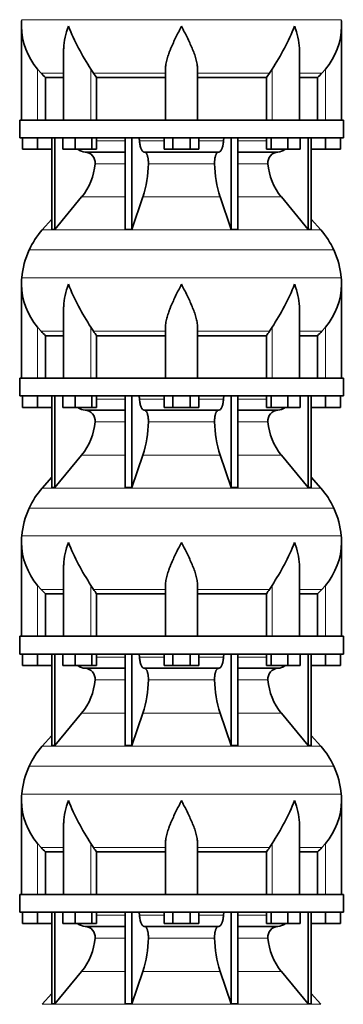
# Model space of a CAD drawing. Header units: millimetres. Extents: x 148 to 904, y -3227 to 2234.
# Tile 22 of 25: x 626 to 808, y 703 to 1257. Entities that reach past the tile are written whole.
import ezdxf

# ---------------------------------------------------------------- set-up
doc = ezdxf.new("R2010")
doc.units = ezdxf.units.MM
doc.layers.add('VSI134_DIFFUSORE', color=7, linetype='Continuous')

# ---------------------------------------------------------------- blocks, each defined once
blk = doc.blocks.new('SE3')
at = {"layer": 'VSI134_DIFFUSORE', "color": 4, "linetype": 'Continuous', "lineweight": 9}
for p, q in [((627.46, 1256.54), (807.11, 1256.54)), ((636.29, 1200.18), (636.29, 1228.78)), ((666.37, 1200.18), (666.37, 1228.78)), ((768.2, 1200.18), (768.2, 1228.78)), ((798.29, 1200.18), (798.29, 1228.78)), ((651.01, 1226.48), (638.3, 1226.48)), ((708.29, 1226.48), (667.8, 1226.48)), ((726.29, 1226.48), (766.78, 1226.48)), ((783.56, 1226.48), (796.28, 1226.48)), ((669.49, 1188.41), (685.59, 1188.41)), ((693.71, 1188.41), (707.47, 1188.41)), ((727.1, 1188.41), (740.86, 1188.41)), ((748.98, 1188.41), (765.08, 1188.41)), ((685.59, 1175.64), (668.66, 1175.64)), ((735.9, 1175.64), (698.68, 1175.64)), ((765.91, 1175.64), (748.98, 1175.64)), ((661.14, 1156.94), (685.59, 1156.94)), ((695.56, 1156.94), (739.01, 1156.94)), ((748.98, 1156.94), (773.43, 1156.94)), ((638.99, 1138.43), (795.58, 1138.43)), ((802.95, 1127.17), (631.62, 1127.17)), ((627.46, 1111.54), (807.11, 1111.54)), ((636.29, 1055.18), (636.29, 1083.78)), ((651.01, 1081.48), (638.3, 1081.48)), ((666.37, 1055.18), (666.37, 1083.78)), ((708.29, 1081.48), (667.8, 1081.48)), ((726.29, 1081.48), (766.78, 1081.48)), ((768.2, 1055.18), (768.2, 1083.78)), ((783.56, 1081.48), (796.28, 1081.48)), ((798.29, 1055.18), (798.29, 1083.78)), ((669.49, 1043.41), (685.59, 1043.41)), ((693.71, 1043.41), (707.47, 1043.41)), ((727.1, 1043.41), (740.86, 1043.41)), ((748.98, 1043.41), (765.08, 1043.41)), ((685.59, 1030.64), (668.66, 1030.64)), ((735.9, 1030.64), (698.68, 1030.64)), ((765.91, 1030.64), (748.98, 1030.64)), ((661.14, 1011.94), (685.59, 1011.94)), ((695.56, 1011.94), (739.01, 1011.94)), ((748.98, 1011.94), (773.43, 1011.94)), ((638.99, 993.43), (795.58, 993.43)), ((802.95, 982.17), (631.62, 982.17)), ((627.46, 966.54), (807.11, 966.54)), ((636.29, 910.18), (636.29, 938.78)), ((651.01, 936.48), (638.3, 936.48)), ((666.37, 910.18), (666.37, 938.78)), ((708.29, 936.48), (667.8, 936.48)), ((726.29, 936.48), (766.78, 936.48)), ((768.2, 910.18), (768.2, 938.78)), ((783.56, 936.48), (796.28, 936.48)), ((798.29, 910.18), (798.29, 938.78)), ((669.49, 898.41), (685.59, 898.41)), ((693.71, 898.41), (707.47, 898.41)), ((727.1, 898.41), (740.86, 898.41)), ((748.98, 898.41), (765.08, 898.41)), ((685.59, 885.64), (668.66, 885.64)), ((735.9, 885.64), (698.68, 885.64)), ((765.91, 885.64), (748.98, 885.64)), ((661.14, 866.94), (685.59, 866.94)), ((695.56, 866.94), (739.01, 866.94)), ((748.98, 866.94), (773.43, 866.94)), ((638.99, 848.43), (795.58, 848.43)), ((802.95, 837.17), (631.62, 837.17)), ((627.46, 821.54), (807.11, 821.54)), ((636.29, 765.18), (636.29, 793.78)), ((651.01, 791.48), (638.3, 791.48)), ((666.37, 765.18), (666.37, 793.78)), ((708.29, 791.48), (667.8, 791.48)), ((726.29, 791.48), (766.78, 791.48)), ((768.2, 765.18), (768.2, 793.78)), ((783.56, 791.48), (796.28, 791.48)), ((798.29, 765.18), (798.29, 793.78)), ((669.49, 753.41), (685.59, 753.41)), ((693.71, 753.41), (707.47, 753.41)), ((727.1, 753.41), (740.86, 753.41)), ((748.98, 753.41), (765.08, 753.41)), ((685.59, 740.64), (668.66, 740.64)), ((735.9, 740.64), (698.68, 740.64)), ((765.91, 740.64), (748.98, 740.64)), ((661.14, 721.94), (685.59, 721.94)), ((695.56, 721.94), (739.01, 721.94)), ((748.98, 721.94), (773.43, 721.94)), ((638.99, 703.43), (795.58, 703.43))]:
    blk.add_line(p, q, dxfattribs=at)
at = {"layer": 'VSI134_DIFFUSORE', "color": 7, "linetype": 'Continuous', "lineweight": 35}
for p, q in [((627.29, 1252.92), (627.29, 1200.18)), ((807.29, 1200.18), (807.29, 1252.92)), ((651.01, 1239.54), (651.01, 1200.18)), ((783.56, 1200.18), (783.56, 1239.54)), ((638.3, 1226.48), (636.29, 1228.78)), ((667.8, 1226.48), (666.37, 1228.78)), ((708.29, 1200.18), (708.29, 1228.78)), ((726.29, 1200.18), (726.29, 1228.78)), ((768.2, 1228.78), (766.78, 1226.48)), ((798.29, 1228.78), (796.28, 1226.48)), ((640.81, 1224.04), (651.01, 1224.04)), ((640.81, 1200.18), (640.81, 1224.04)), ((669.58, 1224.04), (708.29, 1224.04)), ((669.58, 1200.18), (669.58, 1224.04)), ((726.29, 1224.04), (765, 1224.04)), ((765, 1224.04), (765, 1200.18)), ((783.56, 1224.04), (793.76, 1224.04)), ((793.76, 1224.04), (793.76, 1200.18)), ((808.29, 1200.18), (626.29, 1200.18)), ((626.29, 1200.18), (626.29, 1190.18)), ((808.29, 1190.18), (808.29, 1200.18)), ((626.29, 1190.18), (808.29, 1190.18)), ((627.79, 1183.78), (627.79, 1190.18)), ((627.79, 1183.78), (627.79, 1190.18)), ((636.29, 1183.78), (636.29, 1190.18)), ((644.46, 1190.18), (644.46, 1138.73)), ((645.99, 1190.18), (645.99, 1138.73)), ((650.53, 1183.78), (650.53, 1190.18)), ((657.47, 1183.78), (657.47, 1190.18)), ((666.95, 1183.78), (666.95, 1190.18)), ((669.49, 1183.78), (669.49, 1190.18)), ((685.59, 1190.18), (685.59, 1138.73)), ((689.28, 1190.18), (689.28, 1138.73)), ((707.47, 1183.78), (707.47, 1190.18)), ((712.38, 1183.78), (712.38, 1190.18)), ((722.19, 1183.78), (722.19, 1190.18)), ((727.1, 1183.78), (727.1, 1190.18)), ((745.29, 1190.18), (745.29, 1138.73)), ((748.98, 1190.18), (748.98, 1138.73)), ((765.08, 1183.78), (765.08, 1190.18)), ((767.62, 1183.78), (767.62, 1190.18)), ((777.1, 1183.78), (777.1, 1190.18)), ((784.04, 1183.78), (784.04, 1190.18)), ((788.58, 1190.18), (788.58, 1138.73)), ((790.11, 1190.18), (790.11, 1138.73)), ((798.29, 1183.78), (798.29, 1190.18)), ((806.79, 1183.78), (806.79, 1190.18)), ((636.29, 1183.78), (627.79, 1183.78)), ((644.46, 1183.78), (636.29, 1183.78)), ((657.47, 1183.78), (650.53, 1183.78)), ((666.95, 1183.78), (657.47, 1183.78)), ((669.49, 1183.78), (666.95, 1183.78)), ((712.38, 1183.78), (707.47, 1183.78)), ((722.19, 1183.78), (712.38, 1183.78)), ((727.1, 1183.78), (722.19, 1183.78)), ((767.62, 1183.78), (765.08, 1183.78)), ((777.1, 1183.78), (767.62, 1183.78)), ((784.04, 1183.78), (777.1, 1183.78)), ((798.29, 1183.78), (790.11, 1183.78)), ((806.79, 1183.78), (798.29, 1183.78)), ((663.11, 1182.18), (685.59, 1182.18)), ((696.38, 1182.18), (738.2, 1182.18)), ((748.98, 1182.18), (771.46, 1182.18)), ((645.99, 1138.73), (661.14, 1156.94)), ((689.28, 1138.73), (695.56, 1156.94)), ((739.01, 1156.94), (745.29, 1138.73)), ((773.43, 1156.94), (788.58, 1138.73)), ((644.46, 1144.5), (638.99, 1138.43)), ((795.58, 1138.43), (790.11, 1144.5)), ((644.46, 1138.73), (645.99, 1138.73)), ((685.59, 1138.73), (689.28, 1138.73)), ((745.29, 1138.73), (748.98, 1138.73)), ((788.58, 1138.73), (790.11, 1138.73)), ((627.29, 1107.92), (627.29, 1055.18)), ((807.29, 1055.18), (807.29, 1107.92)), ((651.01, 1094.54), (651.01, 1055.18)), ((783.56, 1055.18), (783.56, 1094.54)), ((638.3, 1081.48), (636.29, 1083.78)), ((640.81, 1079.04), (651.01, 1079.04)), ((640.81, 1055.18), (640.81, 1079.04)), ((667.8, 1081.48), (666.37, 1083.78)), ((669.58, 1079.04), (708.29, 1079.04)), ((669.58, 1055.18), (669.58, 1079.04)), ((708.29, 1055.18), (708.29, 1083.78)), ((726.29, 1055.18), (726.29, 1083.78)), ((726.29, 1079.04), (765, 1079.04)), ((765, 1079.04), (765, 1055.18)), ((768.2, 1083.78), (766.78, 1081.48)), ((783.56, 1079.04), (793.76, 1079.04)), ((793.76, 1079.04), (793.76, 1055.18)), ((798.29, 1083.78), (796.28, 1081.48)), ((808.29, 1055.18), (626.29, 1055.18)), ((626.29, 1055.18), (626.29, 1045.18)), ((808.29, 1045.18), (808.29, 1055.18)), ((626.29, 1045.18), (808.29, 1045.18)), ((627.79, 1038.78), (627.79, 1045.18)), ((627.79, 1038.78), (627.79, 1045.18)), ((636.29, 1038.78), (636.29, 1045.18)), ((644.46, 1045.18), (644.46, 993.73)), ((645.99, 1045.18), (645.99, 993.73)), ((650.53, 1038.78), (650.53, 1045.18)), ((657.47, 1038.78), (657.47, 1045.18)), ((666.95, 1038.78), (666.95, 1045.18)), ((669.49, 1038.78), (669.49, 1045.18)), ((685.59, 1045.18), (685.59, 993.73)), ((689.28, 1045.18), (689.28, 993.73)), ((707.47, 1038.78), (707.47, 1045.18)), ((712.38, 1038.78), (712.38, 1045.18)), ((722.19, 1038.78), (722.19, 1045.18)), ((727.1, 1038.78), (727.1, 1045.18)), ((745.29, 1045.18), (745.29, 993.73)), ((748.98, 1045.18), (748.98, 993.73)), ((765.08, 1038.78), (765.08, 1045.18)), ((767.62, 1038.78), (767.62, 1045.18)), ((777.1, 1038.78), (777.1, 1045.18)), ((784.04, 1038.78), (784.04, 1045.18)), ((788.58, 1045.18), (788.58, 993.73)), ((790.11, 1045.18), (790.11, 993.73)), ((798.29, 1038.78), (798.29, 1045.18)), ((806.79, 1038.78), (806.79, 1045.18)), ((636.29, 1038.78), (627.79, 1038.78)), ((644.46, 1038.78), (636.29, 1038.78)), ((657.47, 1038.78), (650.53, 1038.78)), ((666.95, 1038.78), (657.47, 1038.78)), ((663.11, 1037.18), (685.59, 1037.18)), ((669.49, 1038.78), (666.95, 1038.78)), ((696.38, 1037.18), (738.2, 1037.18)), ((712.38, 1038.78), (707.47, 1038.78)), ((722.19, 1038.78), (712.38, 1038.78)), ((727.1, 1038.78), (722.19, 1038.78)), ((748.98, 1037.18), (771.46, 1037.18)), ((767.62, 1038.78), (765.08, 1038.78)), ((777.1, 1038.78), (767.62, 1038.78)), ((784.04, 1038.78), (777.1, 1038.78)), ((798.29, 1038.78), (790.11, 1038.78)), ((806.79, 1038.78), (798.29, 1038.78)), ((645.99, 993.73), (661.14, 1011.94)), ((689.28, 993.73), (695.56, 1011.94)), ((739.01, 1011.94), (745.29, 993.73)), ((773.43, 1011.94), (788.58, 993.73)), ((644.46, 999.5), (638.99, 993.43)), ((795.58, 993.43), (790.11, 999.5)), ((644.46, 993.73), (645.99, 993.73)), ((685.59, 993.73), (689.28, 993.73)), ((745.29, 993.73), (748.98, 993.73)), ((788.58, 993.73), (790.11, 993.73)), ((627.29, 962.92), (627.29, 910.18)), ((807.29, 910.18), (807.29, 962.92)), ((651.01, 949.54), (651.01, 910.18)), ((783.56, 910.18), (783.56, 949.54)), ((638.3, 936.48), (636.29, 938.78)), ((667.8, 936.48), (666.37, 938.78)), ((708.29, 910.18), (708.29, 938.78)), ((726.29, 910.18), (726.29, 938.78)), ((768.2, 938.78), (766.78, 936.48)), ((798.29, 938.78), (796.28, 936.48)), ((640.81, 934.04), (651.01, 934.04)), ((640.81, 910.18), (640.81, 934.04)), ((669.58, 934.04), (708.29, 934.04)), ((669.58, 910.18), (669.58, 934.04)), ((726.29, 934.04), (765, 934.04)), ((765, 934.04), (765, 910.18)), ((783.56, 934.04), (793.76, 934.04)), ((793.76, 934.04), (793.76, 910.18)), ((808.29, 910.18), (626.29, 910.18)), ((626.29, 910.18), (626.29, 900.18)), ((808.29, 900.18), (808.29, 910.18)), ((626.29, 900.18), (808.29, 900.18)), ((627.79, 893.78), (627.79, 900.18)), ((627.79, 893.78), (627.79, 900.18)), ((636.29, 893.78), (636.29, 900.18)), ((644.46, 900.18), (644.46, 848.73)), ((645.99, 900.18), (645.99, 848.73)), ((650.53, 893.78), (650.53, 900.18)), ((657.47, 893.78), (657.47, 900.18)), ((666.95, 893.78), (666.95, 900.18)), ((669.49, 893.78), (669.49, 900.18)), ((685.59, 900.18), (685.59, 848.73)), ((689.28, 900.18), (689.28, 848.73)), ((707.47, 893.78), (707.47, 900.18)), ((712.38, 893.78), (712.38, 900.18)), ((722.19, 893.78), (722.19, 900.18)), ((727.1, 893.78), (727.1, 900.18)), ((745.29, 900.18), (745.29, 848.73)), ((748.98, 900.18), (748.98, 848.73)), ((765.08, 893.78), (765.08, 900.18)), ((767.62, 893.78), (767.62, 900.18)), ((777.1, 893.78), (777.1, 900.18)), ((784.04, 893.78), (784.04, 900.18)), ((788.58, 900.18), (788.58, 848.73)), ((790.11, 900.18), (790.11, 848.73)), ((798.29, 893.78), (798.29, 900.18)), ((806.79, 893.78), (806.79, 900.18)), ((636.29, 893.78), (627.79, 893.78)), ((644.46, 893.78), (636.29, 893.78)), ((657.47, 893.78), (650.53, 893.78)), ((666.95, 893.78), (657.47, 893.78)), ((663.11, 892.18), (685.59, 892.18)), ((669.49, 893.78), (666.95, 893.78)), ((696.38, 892.18), (738.2, 892.18)), ((712.38, 893.78), (707.47, 893.78)), ((722.19, 893.78), (712.38, 893.78)), ((727.1, 893.78), (722.19, 893.78)), ((748.98, 892.18), (771.46, 892.18)), ((767.62, 893.78), (765.08, 893.78)), ((777.1, 893.78), (767.62, 893.78)), ((784.04, 893.78), (777.1, 893.78)), ((798.29, 893.78), (790.11, 893.78)), ((806.79, 893.78), (798.29, 893.78)), ((645.99, 848.73), (661.14, 866.94)), ((689.28, 848.73), (695.56, 866.94)), ((739.01, 866.94), (745.29, 848.73)), ((773.43, 866.94), (788.58, 848.73)), ((644.46, 854.5), (638.99, 848.43)), ((795.58, 848.43), (790.11, 854.5)), ((644.46, 848.73), (645.99, 848.73)), ((685.59, 848.73), (689.28, 848.73)), ((745.29, 848.73), (748.98, 848.73)), ((788.58, 848.73), (790.11, 848.73)), ((627.29, 817.92), (627.29, 765.18)), ((807.29, 765.18), (807.29, 817.92)), ((651.01, 804.54), (651.01, 765.18)), ((783.56, 765.18), (783.56, 804.54)), ((638.3, 791.48), (636.29, 793.78)), ((667.8, 791.48), (666.37, 793.78)), ((708.29, 765.18), (708.29, 793.78)), ((726.29, 765.18), (726.29, 793.78)), ((768.2, 793.78), (766.78, 791.48)), ((798.29, 793.78), (796.28, 791.48)), ((640.81, 789.04), (651.01, 789.04)), ((640.81, 765.18), (640.81, 789.04)), ((669.58, 789.04), (708.29, 789.04)), ((669.58, 765.18), (669.58, 789.04)), ((726.29, 789.04), (765, 789.04)), ((765, 789.04), (765, 765.18)), ((783.56, 789.04), (793.76, 789.04)), ((793.76, 789.04), (793.76, 765.18)), ((808.29, 765.18), (626.29, 765.18)), ((626.29, 765.18), (626.29, 755.18)), ((808.29, 755.18), (808.29, 765.18)), ((626.29, 755.18), (808.29, 755.18)), ((627.79, 748.78), (627.79, 755.18)), ((627.79, 748.78), (627.79, 755.18)), ((636.29, 748.78), (636.29, 755.18)), ((644.46, 755.18), (644.46, 703.73)), ((645.99, 755.18), (645.99, 703.73)), ((650.53, 748.78), (650.53, 755.18)), ((657.47, 748.78), (657.47, 755.18)), ((666.95, 748.78), (666.95, 755.18)), ((669.49, 748.78), (669.49, 755.18)), ((685.59, 755.18), (685.59, 703.73)), ((689.28, 755.18), (689.28, 703.73)), ((707.47, 748.78), (707.47, 755.18)), ((712.38, 748.78), (712.38, 755.18)), ((722.19, 748.78), (722.19, 755.18)), ((727.1, 748.78), (727.1, 755.18)), ((745.29, 755.18), (745.29, 703.73)), ((748.98, 755.18), (748.98, 703.73)), ((765.08, 748.78), (765.08, 755.18)), ((767.62, 748.78), (767.62, 755.18)), ((777.1, 748.78), (777.1, 755.18)), ((784.04, 748.78), (784.04, 755.18)), ((788.58, 755.18), (788.58, 703.73)), ((790.11, 755.18), (790.11, 703.73)), ((798.29, 748.78), (798.29, 755.18)), ((806.79, 748.78), (806.79, 755.18)), ((636.29, 748.78), (627.79, 748.78)), ((644.46, 748.78), (636.29, 748.78)), ((657.47, 748.78), (650.53, 748.78)), ((666.95, 748.78), (657.47, 748.78)), ((663.11, 747.18), (685.59, 747.18)), ((669.49, 748.78), (666.95, 748.78)), ((696.38, 747.18), (738.2, 747.18)), ((712.38, 748.78), (707.47, 748.78)), ((722.19, 748.78), (712.38, 748.78)), ((727.1, 748.78), (722.19, 748.78)), ((748.98, 747.18), (771.46, 747.18)), ((767.62, 748.78), (765.08, 748.78)), ((777.1, 748.78), (767.62, 748.78)), ((784.04, 748.78), (777.1, 748.78)), ((798.29, 748.78), (790.11, 748.78)), ((806.79, 748.78), (798.29, 748.78)), ((645.99, 703.73), (661.14, 721.94)), ((689.28, 703.73), (695.56, 721.94)), ((739.01, 721.94), (745.29, 703.73)), ((773.43, 721.94), (788.58, 703.73)), ((644.46, 709.5), (638.99, 703.43)), ((795.58, 703.43), (790.11, 709.5)), ((644.46, 703.73), (645.99, 703.73)), ((685.59, 703.73), (689.28, 703.73)), ((745.29, 703.73), (748.98, 703.73)), ((788.58, 703.73), (790.11, 703.73))]:
    blk.add_line(p, q, dxfattribs=at)
for centre, radius, start, end in [((665.79, 1252.91), 38.5, 174.5826, 180.0016), ((768.79, 1252.91), 38.5, 359.9671, 5.4174), ((665.94, 1253.58), 38.66, 180.9958, 219.9106), ((779.47, 1303.85), 135.74, 202.0412, 213.5763), ((655.1, 1303.85), 135.74, 326.4237, 337.9588), ((768.63, 1253.58), 38.66, 320.0894, 359.0042), ((700.91, 1248.7), 39.88, 213.8582, 218.2062), ((733.66, 1248.7), 39.88, 321.7938, 326.1418), ((663.34, 1188.86), 6.68, 230.2819, 268.0094), ((771.22, 1188.87), 6.69, 272.0607, 309.722), ((662.83, 1176.32), 5.87, 353.3223, 87.2173), ((771.72, 1176.34), 5.85, 92.5772, 186.8833), ((635.35, 1178.16), 33.4, 320.5472, 355.6594), ((633.72, 1176.84), 64.97, 342.1602, 358.9354), ((802.36, 1177.09), 66.48, 181.2569, 197.6475), ((799.32, 1178.21), 33.51, 184.3996, 219.3938), ((671.69, 1108.98), 44, 138, 155.5912), ((762.89, 1108.98), 44, 24.4088, 42), ((676.24, 1106.92), 49, 155.5912, 174.5826), ((758.33, 1106.92), 49, 5.4174, 24.4088), ((665.79, 1107.91), 38.5, 174.5826, 180.0016), ((665.94, 1108.58), 38.66, 180.9958, 219.9106), ((779.47, 1158.85), 135.74, 202.0412, 213.5763), ((655.1, 1158.85), 135.74, 326.4237, 337.9588), ((768.63, 1108.58), 38.66, 320.0894, 359.0042), ((768.79, 1107.91), 38.5, 359.9671, 5.4174), ((700.91, 1103.7), 39.88, 213.8582, 218.2062), ((733.66, 1103.7), 39.88, 321.7938, 326.1418), ((663.34, 1043.86), 6.68, 230.2819, 268.0094), ((662.83, 1031.32), 5.87, 353.3223, 87.2173), ((771.72, 1031.34), 5.85, 92.5772, 186.8833), ((771.22, 1043.87), 6.69, 272.0607, 309.722), ((635.35, 1033.16), 33.4, 320.5472, 355.6594), ((633.72, 1031.84), 64.97, 342.1602, 358.9354), ((802.36, 1032.09), 66.48, 181.2569, 197.6475), ((799.32, 1033.21), 33.51, 184.3996, 219.3938), ((671.69, 963.98), 44, 138, 155.5912), ((762.89, 963.98), 44, 24.4088, 42), ((676.24, 961.92), 49, 155.5912, 174.5826), ((758.33, 961.92), 49, 5.4174, 24.4088), ((665.79, 962.91), 38.5, 174.5826, 180.0016), ((665.94, 963.58), 38.66, 180.9958, 219.9106), ((779.47, 1013.85), 135.74, 202.0412, 213.5763), ((655.1, 1013.85), 135.74, 326.4237, 337.9588), ((768.63, 963.58), 38.66, 320.0894, 359.0042), ((768.79, 962.91), 38.5, 359.9671, 5.4174), ((700.91, 958.7), 39.88, 213.8582, 218.2062), ((733.66, 958.7), 39.88, 321.7938, 326.1418), ((663.34, 898.86), 6.68, 230.2819, 268.0094), ((662.83, 886.32), 5.87, 353.3223, 87.2173), ((771.72, 886.34), 5.85, 92.5772, 186.8833), ((771.22, 898.87), 6.69, 272.0607, 309.722), ((635.35, 888.16), 33.4, 320.5472, 355.6594), ((633.72, 886.84), 64.97, 342.1602, 358.9354), ((802.36, 887.09), 66.48, 181.2569, 197.6475), ((799.32, 888.21), 33.51, 184.3996, 219.3938), ((671.69, 818.98), 44, 138, 155.5912), ((762.89, 818.98), 44, 24.4088, 42), ((676.24, 816.92), 49, 155.5912, 174.5826), ((758.33, 816.92), 49, 5.4174, 24.4088), ((665.79, 817.91), 38.5, 174.5826, 180.0016), ((768.79, 817.91), 38.5, 359.9671, 5.4174), ((665.94, 818.58), 38.66, 180.9958, 219.9106), ((779.47, 868.85), 135.74, 202.0412, 213.5763), ((655.1, 868.85), 135.74, 326.4237, 337.9588), ((768.63, 818.58), 38.66, 320.0894, 359.0042), ((700.91, 813.7), 39.88, 213.8582, 218.2062), ((733.66, 813.7), 39.88, 321.7938, 326.1418), ((663.34, 753.86), 6.68, 230.2819, 268.0094), ((662.83, 741.32), 5.87, 353.3223, 87.2173), ((771.72, 741.34), 5.85, 92.5772, 186.8833), ((771.22, 753.87), 6.69, 272.0607, 309.722), ((635.35, 743.16), 33.4, 320.5472, 355.6594), ((633.72, 741.84), 64.97, 342.1602, 358.9354), ((802.36, 742.09), 66.48, 181.2569, 197.6475), ((799.32, 743.21), 33.51, 184.3996, 219.3938)]:
    blk.add_arc(centre, radius, start, end, dxfattribs=at)
for points, knots in [([(651.01, 1239.53), (651.01, 1239.86), (651.02, 1240.18), (651.17, 1244.55), (652.15, 1248.76), (653.65, 1252.91)], [0.4601729, 0.4601729, 0.4601729, 0.4601729, 0.5, 0.5, 1, 1, 1, 1]), ([(708.29, 1228.78), (708.29, 1229.7), (708.38, 1230.63), (708.62, 1232.08), (708.71, 1232.57), (708.93, 1233.54), (709.06, 1234.03), (709.47, 1235.51), (709.79, 1236.5), (710.34, 1238), (710.53, 1238.51), (710.92, 1239.53), (711.13, 1240.04), (712.21, 1242.6), (713.16, 1244.64), (714.67, 1247.73), (715.18, 1248.75), (715.96, 1250.31), (716.23, 1250.83), (716.62, 1251.61), (716.82, 1252), (717.02, 1252.39), (717.15, 1252.65), (717.22, 1252.78), (717.29, 1252.91)], [0, 0, 0, 0, 0.125, 0.125, 0.1875, 0.1875, 0.25, 0.25, 0.375, 0.375, 0.4375, 0.4375, 0.5, 0.5, 0.75, 0.75, 0.875, 0.875, 0.9375, 0.9375, 0.96875, 0.984375, 0.984375, 1, 1, 1, 1]), ([(726.29, 1228.78), (726.29, 1229.7), (726.2, 1230.63), (725.88, 1232.53), (725.66, 1233.5), (725.25, 1234.98), (725.1, 1235.48), (724.78, 1236.48), (724.61, 1236.98), (724.07, 1238.49), (723.67, 1239.49), (722.82, 1241.52), (722.37, 1242.54), (721.43, 1244.59), (720.93, 1245.63), (719.92, 1247.71), (719.4, 1248.74), (718.61, 1250.3), (718.35, 1250.82), (717.95, 1251.6), (717.82, 1251.87), (717.55, 1252.39), (717.42, 1252.65), (717.29, 1252.91)], [0, 0, 0, 0, 0.125, 0.125, 0.25, 0.25, 0.3125, 0.3125, 0.375, 0.375, 0.5, 0.5, 0.625, 0.625, 0.75, 0.75, 0.875, 0.875, 0.9375, 0.9375, 0.96875, 0.96875, 1, 1, 1, 1]), ([(783.56, 1239.53), (783.56, 1239.86), (783.56, 1240.18), (783.41, 1244.55), (782.42, 1248.76), (780.93, 1252.91)], [0.4601729, 0.4601729, 0.4601729, 0.4601729, 0.5, 0.5, 1, 1, 1, 1]), ([(692.95, 1190.18), (693, 1190.18), (693.05, 1190.17), (693.14, 1190.13), (693.18, 1190.1), (693.31, 1189.97), (693.39, 1189.84), (693.53, 1189.51), (693.59, 1189.32), (693.68, 1188.89), (693.7, 1188.65), (693.71, 1188.41)], [0, 0, 0, 0, 0.125, 0.125, 0.25, 0.25, 0.5, 0.5, 0.75, 0.75, 1, 1, 1, 1]), ([(740.86, 1188.41), (740.87, 1188.65), (740.9, 1188.88), (740.96, 1189.21), (740.99, 1189.31), (741.04, 1189.5), (741.07, 1189.59), (741.14, 1189.76), (741.18, 1189.83), (741.26, 1189.95), (741.3, 1190.01), (741.39, 1190.1), (741.44, 1190.13), (741.53, 1190.17), (741.57, 1190.18), (741.62, 1190.18)], [0, 0, 0, 0, 0.25, 0.25, 0.375, 0.375, 0.5, 0.5, 0.625, 0.625, 0.75, 0.75, 0.875, 0.875, 1, 1, 1, 1]), ([(696.38, 1182.18), (696.22, 1182.18), (696.05, 1182.22), (695.81, 1182.34), (695.73, 1182.39), (695.58, 1182.5), (695.5, 1182.57), (695.27, 1182.79), (695.12, 1182.98), (694.84, 1183.43), (694.71, 1183.68), (694.47, 1184.24), (694.36, 1184.56), (694.16, 1185.23), (694.07, 1185.59), (693.92, 1186.34), (693.86, 1186.74), (693.77, 1187.56), (693.73, 1187.98), (693.71, 1188.41)], [0, 0, 0, 0, 0.125, 0.125, 0.1875, 0.1875, 0.25, 0.25, 0.375, 0.375, 0.5, 0.5, 0.625, 0.625, 0.75, 0.75, 0.875, 0.875, 1, 1, 1, 1]), ([(740.86, 1188.41), (740.84, 1187.98), (740.81, 1187.56), (740.74, 1186.95), (740.71, 1186.75), (740.65, 1186.36), (740.61, 1186.16), (740.5, 1185.59), (740.41, 1185.24), (740.27, 1184.73), (740.21, 1184.57), (740.1, 1184.26), (740.04, 1184.11), (739.86, 1183.68), (739.73, 1183.43), (739.45, 1182.99), (739.3, 1182.8), (739, 1182.49), (738.84, 1182.38), (738.52, 1182.22), (738.36, 1182.18), (738.2, 1182.18)], [0, 0, 0, 0, 0.125, 0.125, 0.1875, 0.1875, 0.25, 0.25, 0.375, 0.375, 0.4375, 0.4375, 0.5, 0.5, 0.625, 0.625, 0.75, 0.75, 0.875, 0.875, 1, 1, 1, 1]), ([(696.38, 1182.18), (696.46, 1182.18), (696.54, 1182.17), (696.7, 1182.13), (696.78, 1182.1), (697.01, 1181.97), (697.16, 1181.84), (697.45, 1181.51), (697.59, 1181.3), (697.78, 1180.94), (697.85, 1180.81), (697.97, 1180.53), (698.02, 1180.38), (698.19, 1179.93), (698.28, 1179.59), (698.4, 1179.06), (698.44, 1178.87), (698.51, 1178.49), (698.54, 1178.3), (698.61, 1177.71), (698.65, 1177.3), (698.69, 1176.47), (698.69, 1176.05), (698.68, 1175.64)], [0, 0, 0, 0, 0.0625, 0.0625, 0.125, 0.125, 0.25, 0.25, 0.375, 0.375, 0.4375, 0.4375, 0.5, 0.5, 0.625, 0.625, 0.6875, 0.6875, 0.75, 0.75, 0.875, 0.875, 1, 1, 1, 1]), ([(735.9, 1175.64), (735.88, 1176.05), (735.89, 1176.47), (735.92, 1177.09), (735.93, 1177.29), (735.96, 1177.7), (735.99, 1177.9), (736.06, 1178.49), (736.13, 1178.87), (736.25, 1179.41), (736.3, 1179.58), (736.39, 1179.92), (736.49, 1180.24), (736.61, 1180.53), (736.72, 1180.81), (736.79, 1180.94), (736.98, 1181.3), (737.12, 1181.51), (737.41, 1181.84), (737.57, 1181.97), (737.88, 1182.14), (738.04, 1182.18), (738.2, 1182.18)], [0, 0, 0, 0, 0.125, 0.125, 0.1875, 0.1875, 0.25, 0.25, 0.375, 0.375, 0.4375, 0.4375, 0.5, 0.5625, 0.5625, 0.625, 0.625, 0.75, 0.75, 0.875, 0.875, 1, 1, 1, 1]), ([(651.01, 1094.53), (651.01, 1094.86), (651.02, 1095.18), (651.17, 1099.55), (652.15, 1103.76), (653.65, 1107.91)], [0.4601729, 0.4601729, 0.4601729, 0.4601729, 0.5, 0.5, 1, 1, 1, 1]), ([(708.29, 1083.78), (708.29, 1084.7), (708.38, 1085.63), (708.62, 1087.08), (708.71, 1087.57), (708.93, 1088.54), (709.06, 1089.03), (709.47, 1090.51), (709.79, 1091.5), (710.34, 1093), (710.53, 1093.51), (710.92, 1094.53), (711.13, 1095.04), (712.21, 1097.6), (713.16, 1099.64), (714.67, 1102.73), (715.18, 1103.75), (715.96, 1105.31), (716.23, 1105.83), (716.62, 1106.61), (716.82, 1107), (717.02, 1107.39), (717.15, 1107.65), (717.22, 1107.78), (717.29, 1107.91)], [0, 0, 0, 0, 0.125, 0.125, 0.1875, 0.1875, 0.25, 0.25, 0.375, 0.375, 0.4375, 0.4375, 0.5, 0.5, 0.75, 0.75, 0.875, 0.875, 0.9375, 0.9375, 0.96875, 0.984375, 0.984375, 1, 1, 1, 1]), ([(726.29, 1083.78), (726.29, 1084.7), (726.2, 1085.63), (725.88, 1087.53), (725.66, 1088.5), (725.25, 1089.98), (725.1, 1090.48), (724.78, 1091.48), (724.61, 1091.98), (724.07, 1093.49), (723.67, 1094.49), (722.82, 1096.52), (722.37, 1097.54), (721.43, 1099.59), (720.93, 1100.63), (719.92, 1102.71), (719.4, 1103.74), (718.61, 1105.3), (718.35, 1105.82), (717.95, 1106.6), (717.82, 1106.87), (717.55, 1107.39), (717.42, 1107.65), (717.29, 1107.91)], [0, 0, 0, 0, 0.125, 0.125, 0.25, 0.25, 0.3125, 0.3125, 0.375, 0.375, 0.5, 0.5, 0.625, 0.625, 0.75, 0.75, 0.875, 0.875, 0.9375, 0.9375, 0.96875, 0.96875, 1, 1, 1, 1]), ([(783.56, 1094.53), (783.56, 1094.86), (783.56, 1095.18), (783.41, 1099.55), (782.42, 1103.76), (780.93, 1107.91)], [0.4601729, 0.4601729, 0.4601729, 0.4601729, 0.5, 0.5, 1, 1, 1, 1]), ([(692.95, 1045.18), (693, 1045.18), (693.05, 1045.17), (693.14, 1045.13), (693.18, 1045.1), (693.31, 1044.97), (693.39, 1044.84), (693.53, 1044.51), (693.59, 1044.32), (693.68, 1043.89), (693.7, 1043.65), (693.71, 1043.41)], [0, 0, 0, 0, 0.125, 0.125, 0.25, 0.25, 0.5, 0.5, 0.75, 0.75, 1, 1, 1, 1]), ([(696.38, 1037.18), (696.22, 1037.18), (696.05, 1037.22), (695.81, 1037.34), (695.73, 1037.39), (695.58, 1037.5), (695.5, 1037.57), (695.27, 1037.79), (695.12, 1037.98), (694.84, 1038.43), (694.71, 1038.68), (694.47, 1039.24), (694.36, 1039.56), (694.16, 1040.23), (694.07, 1040.59), (693.92, 1041.34), (693.86, 1041.74), (693.77, 1042.56), (693.73, 1042.98), (693.71, 1043.41)], [0, 0, 0, 0, 0.125, 0.125, 0.1875, 0.1875, 0.25, 0.25, 0.375, 0.375, 0.5, 0.5, 0.625, 0.625, 0.75, 0.75, 0.875, 0.875, 1, 1, 1, 1]), ([(740.86, 1043.41), (740.84, 1042.98), (740.81, 1042.56), (740.74, 1041.95), (740.71, 1041.75), (740.65, 1041.36), (740.61, 1041.16), (740.5, 1040.59), (740.41, 1040.24), (740.27, 1039.73), (740.21, 1039.57), (740.1, 1039.26), (740.04, 1039.11), (739.86, 1038.68), (739.73, 1038.43), (739.45, 1037.99), (739.3, 1037.8), (739, 1037.49), (738.84, 1037.38), (738.52, 1037.22), (738.36, 1037.18), (738.2, 1037.18)], [0, 0, 0, 0, 0.125, 0.125, 0.1875, 0.1875, 0.25, 0.25, 0.375, 0.375, 0.4375, 0.4375, 0.5, 0.5, 0.625, 0.625, 0.75, 0.75, 0.875, 0.875, 1, 1, 1, 1]), ([(740.86, 1043.41), (740.87, 1043.65), (740.9, 1043.88), (740.96, 1044.21), (740.99, 1044.31), (741.04, 1044.5), (741.07, 1044.59), (741.14, 1044.76), (741.18, 1044.83), (741.26, 1044.95), (741.3, 1045.01), (741.39, 1045.1), (741.44, 1045.13), (741.53, 1045.17), (741.57, 1045.18), (741.62, 1045.18)], [0, 0, 0, 0, 0.25, 0.25, 0.375, 0.375, 0.5, 0.5, 0.625, 0.625, 0.75, 0.75, 0.875, 0.875, 1, 1, 1, 1]), ([(696.38, 1037.18), (696.46, 1037.18), (696.54, 1037.17), (696.7, 1037.13), (696.78, 1037.1), (697.01, 1036.97), (697.16, 1036.84), (697.45, 1036.51), (697.59, 1036.3), (697.78, 1035.94), (697.85, 1035.81), (697.97, 1035.53), (698.02, 1035.38), (698.19, 1034.93), (698.28, 1034.59), (698.4, 1034.06), (698.44, 1033.87), (698.51, 1033.49), (698.54, 1033.3), (698.61, 1032.71), (698.65, 1032.3), (698.69, 1031.47), (698.69, 1031.05), (698.68, 1030.64)], [0, 0, 0, 0, 0.0625, 0.0625, 0.125, 0.125, 0.25, 0.25, 0.375, 0.375, 0.4375, 0.4375, 0.5, 0.5, 0.625, 0.625, 0.6875, 0.6875, 0.75, 0.75, 0.875, 0.875, 1, 1, 1, 1]), ([(735.9, 1030.64), (735.88, 1031.05), (735.89, 1031.47), (735.92, 1032.09), (735.93, 1032.29), (735.96, 1032.7), (735.99, 1032.9), (736.06, 1033.49), (736.13, 1033.87), (736.25, 1034.41), (736.3, 1034.58), (736.39, 1034.92), (736.49, 1035.24), (736.61, 1035.53), (736.72, 1035.81), (736.79, 1035.94), (736.98, 1036.3), (737.12, 1036.51), (737.41, 1036.84), (737.57, 1036.97), (737.88, 1037.14), (738.04, 1037.18), (738.2, 1037.18)], [0, 0, 0, 0, 0.125, 0.125, 0.1875, 0.1875, 0.25, 0.25, 0.375, 0.375, 0.4375, 0.4375, 0.5, 0.5625, 0.5625, 0.625, 0.625, 0.75, 0.75, 0.875, 0.875, 1, 1, 1, 1]), ([(651.01, 949.53), (651.01, 949.86), (651.02, 950.18), (651.17, 954.55), (652.15, 958.76), (653.65, 962.91)], [0.4601729, 0.4601729, 0.4601729, 0.4601729, 0.5, 0.5, 1, 1, 1, 1]), ([(708.29, 938.78), (708.29, 939.7), (708.38, 940.63), (708.62, 942.08), (708.71, 942.57), (708.93, 943.54), (709.06, 944.03), (709.47, 945.51), (709.79, 946.5), (710.34, 948), (710.53, 948.51), (710.92, 949.53), (711.13, 950.04), (712.21, 952.6), (713.16, 954.64), (714.67, 957.73), (715.18, 958.75), (715.96, 960.31), (716.23, 960.83), (716.62, 961.61), (716.82, 962), (717.02, 962.39), (717.15, 962.65), (717.22, 962.78), (717.29, 962.91)], [0, 0, 0, 0, 0.125, 0.125, 0.1875, 0.1875, 0.25, 0.25, 0.375, 0.375, 0.4375, 0.4375, 0.5, 0.5, 0.75, 0.75, 0.875, 0.875, 0.9375, 0.9375, 0.96875, 0.984375, 0.984375, 1, 1, 1, 1]), ([(726.29, 938.78), (726.29, 939.7), (726.2, 940.63), (725.88, 942.53), (725.66, 943.5), (725.25, 944.98), (725.1, 945.48), (724.78, 946.48), (724.61, 946.98), (724.07, 948.49), (723.67, 949.49), (722.82, 951.52), (722.37, 952.54), (721.43, 954.59), (720.93, 955.63), (719.92, 957.71), (719.4, 958.74), (718.61, 960.3), (718.35, 960.82), (717.95, 961.6), (717.82, 961.87), (717.55, 962.39), (717.42, 962.65), (717.29, 962.91)], [0, 0, 0, 0, 0.125, 0.125, 0.25, 0.25, 0.3125, 0.3125, 0.375, 0.375, 0.5, 0.5, 0.625, 0.625, 0.75, 0.75, 0.875, 0.875, 0.9375, 0.9375, 0.96875, 0.96875, 1, 1, 1, 1]), ([(783.56, 949.53), (783.56, 949.86), (783.56, 950.18), (783.41, 954.55), (782.42, 958.76), (780.93, 962.91)], [0.4601729, 0.4601729, 0.4601729, 0.4601729, 0.5, 0.5, 1, 1, 1, 1]), ([(692.95, 900.18), (693, 900.18), (693.05, 900.17), (693.14, 900.13), (693.18, 900.1), (693.31, 899.97), (693.39, 899.84), (693.53, 899.51), (693.59, 899.32), (693.68, 898.89), (693.7, 898.65), (693.71, 898.41)], [0, 0, 0, 0, 0.125, 0.125, 0.25, 0.25, 0.5, 0.5, 0.75, 0.75, 1, 1, 1, 1]), ([(696.38, 892.18), (696.22, 892.18), (696.05, 892.22), (695.81, 892.34), (695.73, 892.39), (695.58, 892.5), (695.5, 892.57), (695.27, 892.79), (695.12, 892.98), (694.84, 893.43), (694.71, 893.68), (694.47, 894.24), (694.36, 894.56), (694.16, 895.23), (694.07, 895.59), (693.92, 896.34), (693.86, 896.74), (693.77, 897.56), (693.73, 897.98), (693.71, 898.41)], [0, 0, 0, 0, 0.125, 0.125, 0.1875, 0.1875, 0.25, 0.25, 0.375, 0.375, 0.5, 0.5, 0.625, 0.625, 0.75, 0.75, 0.875, 0.875, 1, 1, 1, 1]), ([(740.86, 898.41), (740.84, 897.98), (740.81, 897.56), (740.74, 896.95), (740.71, 896.75), (740.65, 896.36), (740.61, 896.16), (740.5, 895.59), (740.41, 895.24), (740.27, 894.73), (740.21, 894.57), (740.1, 894.26), (740.04, 894.11), (739.86, 893.68), (739.73, 893.43), (739.45, 892.99), (739.3, 892.8), (739, 892.49), (738.84, 892.38), (738.52, 892.22), (738.36, 892.18), (738.2, 892.18)], [0, 0, 0, 0, 0.125, 0.125, 0.1875, 0.1875, 0.25, 0.25, 0.375, 0.375, 0.4375, 0.4375, 0.5, 0.5, 0.625, 0.625, 0.75, 0.75, 0.875, 0.875, 1, 1, 1, 1]), ([(740.86, 898.41), (740.87, 898.65), (740.9, 898.88), (740.96, 899.21), (740.99, 899.31), (741.04, 899.5), (741.07, 899.59), (741.14, 899.76), (741.18, 899.83), (741.26, 899.95), (741.3, 900.01), (741.39, 900.1), (741.44, 900.13), (741.53, 900.17), (741.57, 900.18), (741.62, 900.18)], [0, 0, 0, 0, 0.25, 0.25, 0.375, 0.375, 0.5, 0.5, 0.625, 0.625, 0.75, 0.75, 0.875, 0.875, 1, 1, 1, 1]), ([(696.38, 892.18), (696.46, 892.18), (696.54, 892.17), (696.7, 892.13), (696.78, 892.1), (697.01, 891.97), (697.16, 891.84), (697.45, 891.51), (697.59, 891.3), (697.78, 890.94), (697.85, 890.81), (697.97, 890.53), (698.02, 890.38), (698.19, 889.93), (698.28, 889.59), (698.4, 889.06), (698.44, 888.87), (698.51, 888.49), (698.54, 888.3), (698.61, 887.71), (698.65, 887.3), (698.69, 886.47), (698.69, 886.05), (698.68, 885.64)], [0, 0, 0, 0, 0.0625, 0.0625, 0.125, 0.125, 0.25, 0.25, 0.375, 0.375, 0.4375, 0.4375, 0.5, 0.5, 0.625, 0.625, 0.6875, 0.6875, 0.75, 0.75, 0.875, 0.875, 1, 1, 1, 1]), ([(735.9, 885.64), (735.88, 886.05), (735.89, 886.47), (735.92, 887.09), (735.93, 887.29), (735.96, 887.7), (735.99, 887.9), (736.06, 888.49), (736.13, 888.87), (736.25, 889.41), (736.3, 889.58), (736.39, 889.92), (736.49, 890.24), (736.61, 890.53), (736.72, 890.81), (736.79, 890.94), (736.98, 891.3), (737.12, 891.51), (737.41, 891.84), (737.57, 891.97), (737.88, 892.14), (738.04, 892.18), (738.2, 892.18)], [0, 0, 0, 0, 0.125, 0.125, 0.1875, 0.1875, 0.25, 0.25, 0.375, 0.375, 0.4375, 0.4375, 0.5, 0.5625, 0.5625, 0.625, 0.625, 0.75, 0.75, 0.875, 0.875, 1, 1, 1, 1]), ([(651.01, 804.53), (651.01, 804.86), (651.02, 805.18), (651.17, 809.55), (652.15, 813.76), (653.65, 817.91)], [0.4601729, 0.4601729, 0.4601729, 0.4601729, 0.5, 0.5, 1, 1, 1, 1]), ([(708.29, 793.78), (708.29, 794.7), (708.38, 795.63), (708.62, 797.08), (708.71, 797.57), (708.93, 798.54), (709.06, 799.03), (709.47, 800.51), (709.79, 801.5), (710.34, 803), (710.53, 803.51), (710.92, 804.53), (711.13, 805.04), (712.21, 807.6), (713.16, 809.64), (714.67, 812.73), (715.18, 813.75), (715.96, 815.31), (716.23, 815.83), (716.62, 816.61), (716.82, 817), (717.02, 817.39), (717.15, 817.65), (717.22, 817.78), (717.29, 817.91)], [0, 0, 0, 0, 0.125, 0.125, 0.1875, 0.1875, 0.25, 0.25, 0.375, 0.375, 0.4375, 0.4375, 0.5, 0.5, 0.75, 0.75, 0.875, 0.875, 0.9375, 0.9375, 0.96875, 0.984375, 0.984375, 1, 1, 1, 1]), ([(726.29, 793.78), (726.29, 794.7), (726.2, 795.63), (725.88, 797.53), (725.66, 798.5), (725.25, 799.98), (725.1, 800.48), (724.78, 801.48), (724.61, 801.98), (724.07, 803.49), (723.67, 804.49), (722.82, 806.52), (722.37, 807.54), (721.43, 809.59), (720.93, 810.63), (719.92, 812.71), (719.4, 813.74), (718.61, 815.3), (718.35, 815.82), (717.95, 816.6), (717.82, 816.87), (717.55, 817.39), (717.42, 817.65), (717.29, 817.91)], [0, 0, 0, 0, 0.125, 0.125, 0.25, 0.25, 0.3125, 0.3125, 0.375, 0.375, 0.5, 0.5, 0.625, 0.625, 0.75, 0.75, 0.875, 0.875, 0.9375, 0.9375, 0.96875, 0.96875, 1, 1, 1, 1]), ([(783.56, 804.53), (783.56, 804.86), (783.56, 805.18), (783.41, 809.55), (782.42, 813.76), (780.93, 817.91)], [0.4601729, 0.4601729, 0.4601729, 0.4601729, 0.5, 0.5, 1, 1, 1, 1]), ([(692.95, 755.18), (693, 755.18), (693.05, 755.17), (693.14, 755.13), (693.18, 755.1), (693.31, 754.97), (693.39, 754.84), (693.53, 754.51), (693.59, 754.32), (693.68, 753.89), (693.7, 753.65), (693.71, 753.41)], [0, 0, 0, 0, 0.125, 0.125, 0.25, 0.25, 0.5, 0.5, 0.75, 0.75, 1, 1, 1, 1]), ([(696.38, 747.18), (696.22, 747.18), (696.05, 747.22), (695.81, 747.34), (695.73, 747.39), (695.58, 747.5), (695.5, 747.57), (695.27, 747.79), (695.12, 747.98), (694.84, 748.43), (694.71, 748.68), (694.47, 749.24), (694.36, 749.56), (694.16, 750.23), (694.07, 750.59), (693.92, 751.34), (693.86, 751.74), (693.77, 752.56), (693.73, 752.98), (693.71, 753.41)], [0, 0, 0, 0, 0.125, 0.125, 0.1875, 0.1875, 0.25, 0.25, 0.375, 0.375, 0.5, 0.5, 0.625, 0.625, 0.75, 0.75, 0.875, 0.875, 1, 1, 1, 1]), ([(740.86, 753.41), (740.84, 752.98), (740.81, 752.56), (740.74, 751.95), (740.71, 751.75), (740.65, 751.36), (740.61, 751.16), (740.5, 750.59), (740.41, 750.24), (740.27, 749.73), (740.21, 749.57), (740.1, 749.26), (740.04, 749.11), (739.86, 748.68), (739.73, 748.43), (739.45, 747.99), (739.3, 747.8), (739, 747.49), (738.84, 747.38), (738.52, 747.22), (738.36, 747.18), (738.2, 747.18)], [0, 0, 0, 0, 0.125, 0.125, 0.1875, 0.1875, 0.25, 0.25, 0.375, 0.375, 0.4375, 0.4375, 0.5, 0.5, 0.625, 0.625, 0.75, 0.75, 0.875, 0.875, 1, 1, 1, 1]), ([(740.86, 753.41), (740.87, 753.65), (740.9, 753.88), (740.96, 754.21), (740.99, 754.31), (741.04, 754.5), (741.07, 754.59), (741.14, 754.76), (741.18, 754.83), (741.26, 754.95), (741.3, 755.01), (741.39, 755.1), (741.44, 755.13), (741.53, 755.17), (741.57, 755.18), (741.62, 755.18)], [0, 0, 0, 0, 0.25, 0.25, 0.375, 0.375, 0.5, 0.5, 0.625, 0.625, 0.75, 0.75, 0.875, 0.875, 1, 1, 1, 1]), ([(696.38, 747.18), (696.46, 747.18), (696.54, 747.17), (696.7, 747.13), (696.78, 747.1), (697.01, 746.97), (697.16, 746.84), (697.45, 746.51), (697.59, 746.3), (697.78, 745.94), (697.85, 745.81), (697.97, 745.53), (698.02, 745.38), (698.19, 744.93), (698.28, 744.59), (698.4, 744.06), (698.44, 743.87), (698.51, 743.49), (698.54, 743.3), (698.61, 742.71), (698.65, 742.3), (698.69, 741.47), (698.69, 741.05), (698.68, 740.64)], [0, 0, 0, 0, 0.0625, 0.0625, 0.125, 0.125, 0.25, 0.25, 0.375, 0.375, 0.4375, 0.4375, 0.5, 0.5, 0.625, 0.625, 0.6875, 0.6875, 0.75, 0.75, 0.875, 0.875, 1, 1, 1, 1]), ([(735.9, 740.64), (735.88, 741.05), (735.89, 741.47), (735.92, 742.09), (735.93, 742.29), (735.96, 742.7), (735.99, 742.9), (736.06, 743.49), (736.13, 743.87), (736.25, 744.41), (736.3, 744.58), (736.39, 744.92), (736.49, 745.24), (736.61, 745.53), (736.72, 745.81), (736.79, 745.94), (736.98, 746.3), (737.12, 746.51), (737.41, 746.84), (737.57, 746.97), (737.88, 747.14), (738.04, 747.18), (738.2, 747.18)], [0, 0, 0, 0, 0.125, 0.125, 0.1875, 0.1875, 0.25, 0.25, 0.375, 0.375, 0.4375, 0.4375, 0.5, 0.5625, 0.5625, 0.625, 0.625, 0.75, 0.75, 0.875, 0.875, 1, 1, 1, 1])]:
    blk.add_open_spline(points, degree=3, knots=knots, dxfattribs=at)
for points in [[(640.81, 1224.04), (639.94, 1224.82), (639.1, 1225.64), (638.3, 1226.48)], [(796.28, 1226.48), (795.47, 1225.64), (794.63, 1224.82), (793.76, 1224.04)], [(640.81, 1079.04), (639.94, 1079.82), (639.1, 1080.64), (638.3, 1081.48)], [(796.28, 1081.48), (795.47, 1080.64), (794.63, 1079.82), (793.76, 1079.04)], [(640.81, 934.04), (639.94, 934.82), (639.1, 935.64), (638.3, 936.48)], [(796.28, 936.48), (795.47, 935.64), (794.63, 934.82), (793.76, 934.04)], [(640.81, 789.04), (639.94, 789.82), (639.1, 790.64), (638.3, 791.48)], [(796.28, 791.48), (795.47, 790.64), (794.63, 789.82), (793.76, 789.04)]]:
    blk.add_open_spline(points, degree=3, dxfattribs=at)

msp = doc.modelspace()

# ---------------------------------------------------------------- block references
msp.add_blockref('SE3', (0, 0))

doc.saveas('drawing.dxf')
